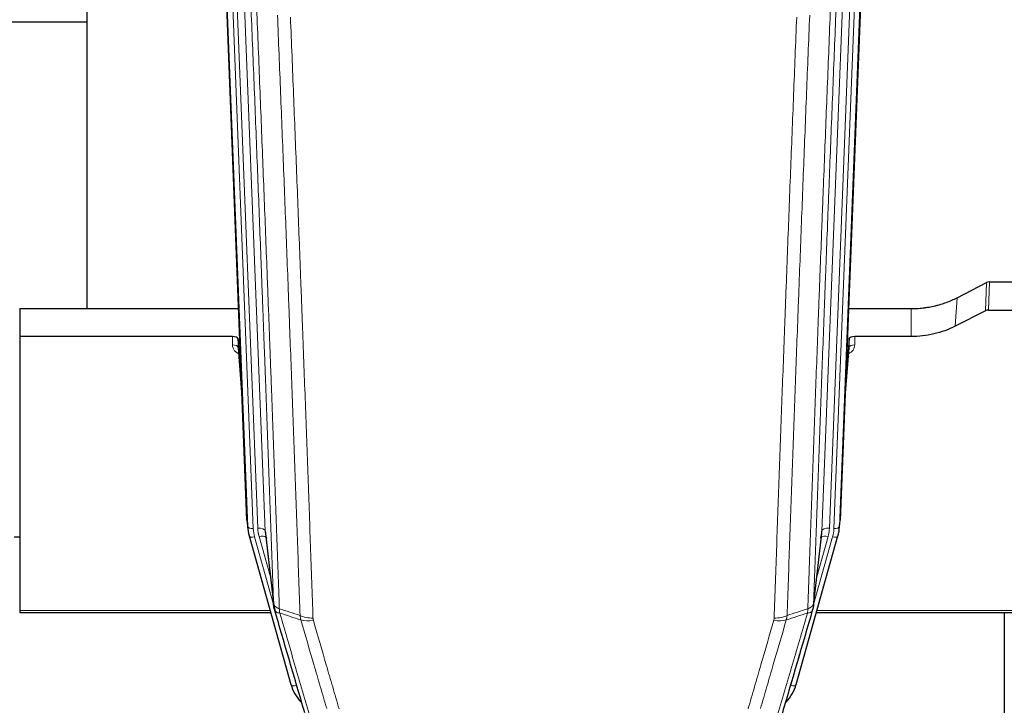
# Model space of a CAD drawing. Header units: inches. Extents: x 0 to 23760, y -13 to 16800.
# Tile 70 of 256: x 7173 to 7696, y 4938 to 5302. Entities that reach past the tile are written whole.
import ezdxf

# ---------------------------------------------------------------- set-up
doc = ezdxf.new("R2010")
doc.units = ezdxf.units.IN
doc.layers.add('1', color=7, linetype='Continuous', true_color=0xffffff)
doc.layers.add('254', color=7, linetype='Continuous', true_color=0xffffff)

msp = doc.modelspace()

# ---------------------------------------------------------------- linework, layer by layer
at = {"layer": '1', "color": 2, "linetype": 'Continuous', "lineweight": 25}
for p, q in [((7208.661, 5374.945), (7208.661, 5148.145)), ((7621.523, 5369.052), (7608.405, 5035.851)), ((7293.597, 5035.851), (7281.024, 5355.214)), ((7208.598, 5300.18), (7136.589, 5300.18)), ((7670.437, 5153.946), (7686.115, 5161.974)), ((7687.614, 5162.33), (7730.001, 5162.33)), ((7173.001, 5148.138), (7289.175, 5148.138)), ((7173.001, 5148.138), (7173.001, 5133.329)), ((7612.827, 5148.138), (7646.001, 5148.138)), ((7685.545, 5146.988), (7669.38, 5138.814)), ((7687.044, 5147.34), (7730.001, 5147.34)), ((7285.904, 5133.329), (7173.001, 5133.329)), ((7173.001, 5133.329), (7173.001, 4987.86)), ((7288.903, 5132.078), (7288.892, 5127.501)), ((7290.725, 5108.796), (7288.903, 5132.078)), ((7613.1, 5132.078), (7611.277, 5108.796)), ((7613.11, 5127.501), (7613.1, 5132.078)), ((7646.001, 5133.329), (7616.098, 5133.329)), ((7288.898, 5127.322), (7291.106, 5099.123)), ((7610.896, 5099.123), (7613.104, 5127.322)), ((7293.719, 5034.266), (7294.092, 5031.008)), ((7607.91, 5031.008), (7608.283, 5034.266)), ((7294.755, 5027.641), (7294.774, 5027.545)), ((7294.774, 5027.545), (7316.948, 4948.659)), ((7303.394, 5028.865), (7307.809, 4990.346)), ((7585.055, 4948.659), (7607.228, 5027.545)), ((7594.193, 4990.346), (7598.608, 5028.865)), ((7607.228, 5027.545), (7607.247, 5027.641)), ((7173.001, 4987.86), (7173.001, 4986.829)), ((7173.001, 4986.829), (7306.22, 4986.829)), ((7595.781, 4986.829), (7730.001, 4986.829)), ((7695.501, 4986.829), (7695.501, 4924.247))]:
    msp.add_line(p, q, dxfattribs=at)
at = {"layer": '1', "color": 110, "linetype": 'Continuous', "lineweight": 13}
for p, q in [((7290.237, 5361.932), (7303.304, 5030.038)), ((7598.698, 5030.038), (7611.765, 5361.932)), ((7615.757, 5363.559), (7602.69, 5031.665)), ((7605.038, 5031.373), (7618.148, 5364.394)), ((7621.143, 5365.615), (7608.032, 5032.593)), ((7286.494, 5357.248), (7299.312, 5031.665)), ((7293.97, 5032.593), (7281.271, 5355.156)), ((7284.207, 5355.424), (7296.964, 5031.373)), ((7685.545, 5146.988), (7686.115, 5161.974)), ((7687.614, 5162.33), (7687.044, 5147.34)), ((7669.38, 5138.814), (7670.437, 5153.946)), ((7646.001, 5133.329), (7646.001, 5148.138)), ((7285.894, 5128.912), (7285.904, 5133.329)), ((7616.098, 5133.329), (7616.109, 5128.912)), ((7288.892, 5127.501), (7291.098, 5099.314)), ((7610.904, 5099.314), (7613.11, 5127.501)), ((7293.597, 5035.851), (7293.97, 5032.593)), ((7608.032, 5032.593), (7608.405, 5035.851)), ((7297.662, 5026.971), (7307.734, 4991.137)), ((7306.035, 5005.826), (7300.009, 5027.264)), ((7303.304, 5030.038), (7307.68, 4991.858)), ((7594.268, 4991.137), (7604.34, 5026.971)), ((7594.322, 4991.858), (7598.698, 5030.038)), ((7595.967, 5005.826), (7601.993, 5027.264)), ((7173.001, 4987.86), (7305.933, 4987.86)), ((7596.069, 4987.86), (7730.001, 4987.86)), ((7315.11, 4964.897), (7319.836, 4948.085)), ((7582.166, 4948.085), (7586.892, 4964.897))]:
    msp.add_line(p, q, dxfattribs=at)
at = {"layer": '1', "color": 2, "linetype": 'Continuous', "lineweight": 25}
for centre, major_axis, ratio, start_param, end_param in [((7687.616, 5159.668), (3, -0.007), 0.8874311, 1.5734878, 2.096692), ((7687.047, 5144.711), (3, -0.011), 0.8761328, 1.5751062, 2.0983104), ((7285.904, 5132.035), (3, 0), 0.4313147, 0.033781, 1.5709509), ((7616.098, 5132.035), (-3, 0), 0.4313147, 4.7122344, 6.2494043), ((7320.983, 5033.508), (-27.027, -0.37), 0.8864308, 0.02276, 0.2319114), ((7581.02, 5033.508), (27.027, -0.37), 0.8864308, 6.0512739, 6.2604253), ((7323.33, 5030.568), (20.035, -0.399), 0.8846078, 3.1939931, 3.4031446), ((7578.672, 5030.568), (-20.035, -0.399), 0.8846078, 2.8800407, 3.0891922), ((7343.142, 4954.672), (-27.014, -0.465), 0.8900028, 0.2292736, 0.673414), ((7558.86, 4954.672), (27.014, -0.465), 0.8900028, 5.6097713, 6.0539117)]:
    msp.add_ellipse(centre, major_axis=major_axis, ratio=ratio, start_param=start_param, end_param=end_param, dxfattribs=at)
at = {"layer": '1', "color": 110, "linetype": 'Continuous', "lineweight": 13}
for centre, major_axis, ratio, start_param, end_param in [((7291.897, 5128.912), (-6.003, -0.046), 0.8757409, 6.2743462, 7.5486547), ((7285.894, 5127.458), (-3, 0.007), 0.4848086, 3.1763596, 4.7135294), ((7610.105, 5128.912), (6.003, -0.046), 0.8757409, 5.1963204, 6.2920244), ((7616.109, 5127.458), (-3, -0.007), 0.4848086, 4.7112485, 6.2484184), ((7296.964, 5032.758), (2.998, 0.118), 0.4614673, 3.175787, 4.6942235), ((7605.038, 5032.758), (2.998, -0.118), 0.4614673, 4.7305545, 6.248991), ((7297.662, 5028.357), (2.888, 0.812), 0.4480327, 3.1416079, 4.5871119), ((7320.983, 5032.123), (-24.033, -0.038), 0.8858289, 0.0334668, 0.2426182), ((7299.312, 5029.818), (3.997, 0.157), 0.4614673, 0.0341943, 1.5526308), ((7323.33, 5032.415), (-24.033, -0.038), 0.8858289, 0.0334668, 0.2426182), ((7300.009, 5025.417), (3.851, 1.082), 0.4480327, 0.2500116, 1.4455193), ((7601.993, 5025.417), (3.851, -1.082), 0.4480327, 1.6960734, 2.8915811), ((7602.69, 5029.818), (3.997, -0.157), 0.4614673, 1.5889619, 3.1073983), ((7578.672, 5032.415), (24.033, -0.038), 0.8858289, 6.0405671, 6.2497185), ((7581.02, 5032.123), (24.033, -0.038), 0.8858289, 6.0405671, 6.2497185), ((7604.34, 5028.357), (2.888, -0.812), 0.4480327, 4.837666, 6.2831701), ((7328.634, 4989.508), (-9.994, -0.345), 0.559112, 0.7940626, 1.551472), ((7573.368, 4989.508), (-9.994, 0.345), 0.559112, 1.5901207, 2.34753), ((7328.822, 4988.335), (-9.604, -2.788), 0.5442898, 0.6684637, 1.414101), ((7573.181, 4988.335), (-9.604, 2.788), 0.5442898, 1.7274916, 2.473129), ((7319.836, 4949.47), (2.888, 0.812), 0.4480327, 3.1416079, 4.5871119), ((7582.166, 4949.47), (2.888, -0.812), 0.4480327, 4.837666, 6.2831701)]:
    msp.add_ellipse(centre, major_axis=major_axis, ratio=ratio, start_param=start_param, end_param=end_param, dxfattribs=at)
for points, knots in [([(7307.68, 4991.858), (7307.236, 5004.705), (7306.33, 5030.556), (7304.923, 5069.8), (7303.953, 5096.274), (7303.398, 5111.253), (7303.336, 5112.919), (7303.213, 5116.252), (7303.027, 5121.256), (7302.59, 5132.955), (7302.211, 5143.023), (7301.893, 5151.437), (7301.83, 5153.121), (7301.702, 5156.491), (7301.51, 5161.548), (7301.06, 5173.372), (7300.67, 5183.545), (7299.884, 5203.94), (7298.82, 5231.267), (7297.179, 5272.662), (7296.055, 5300.526), (7295.485, 5314.526)], [0, 0, 0, 0, 0.125, 0.25, 0.375, 0.375, 0.390625, 0.390625, 0.40625, 0.4375, 0.5, 0.5, 0.515625, 0.515625, 0.53125, 0.5625, 0.625, 0.625, 0.75, 0.875, 1, 1, 1, 1]), ([(7606.517, 5314.526), (7605.947, 5300.526), (7604.823, 5272.659), (7603.728, 5245.055), (7602.919, 5224.451), (7602.517, 5214.174), (7602.054, 5202.227), (7601.856, 5197.116), (7601.724, 5193.711), (7601.659, 5192.01), (7601.331, 5183.508), (7600.941, 5173.332), (7600.49, 5161.506), (7600.299, 5156.448), (7600.171, 5153.078), (7600.107, 5151.394), (7599.535, 5136.25), (7598.533, 5109.482), (7597.079, 5069.788), (7595.672, 5030.554), (7594.767, 5004.705), (7594.322, 4991.858)], [0, 0, 0, 0, 0.125, 0.25, 0.25, 0.3125, 0.34375, 0.359375, 0.359375, 0.375, 0.375, 0.4375, 0.46875, 0.484375, 0.484375, 0.5, 0.5, 0.625, 0.75, 0.875, 1, 1, 1, 1]), ([(7298.541, 5312.746), (7299.112, 5298.693), (7300.24, 5270.722), (7301.885, 5229.17), (7302.951, 5201.739), (7303.74, 5181.266), (7304.131, 5171.055), (7304.582, 5159.187), (7304.775, 5154.11), (7304.903, 5150.727), (7304.967, 5149.037), (7305.286, 5140.591), (7305.665, 5130.484), (7306.103, 5118.741), (7306.29, 5113.718), (7306.414, 5110.372), (7306.476, 5108.7), (7307.032, 5093.664), (7308.005, 5067.089), (7309.415, 5027.695), (7310.324, 5001.746), (7310.77, 4988.849)], [0, 0, 0, 0, 0.125, 0.25, 0.375, 0.375, 0.4375, 0.46875, 0.484375, 0.484375, 0.5, 0.5, 0.5625, 0.59375, 0.609375, 0.609375, 0.625, 0.625, 0.75, 0.875, 1, 1, 1, 1]), ([(7591.232, 4988.849), (7591.288, 4990.461), (7591.344, 4992.075), (7591.456, 4995.304), (7591.625, 5000.151), (7592.02, 5011.486), (7592.364, 5021.246), (7593.057, 5040.822), (7593.997, 5067.078), (7595.456, 5106.923), (7596.46, 5133.794), (7597.034, 5148.995), (7597.098, 5150.685), (7597.226, 5154.068), (7597.418, 5159.145), (7597.87, 5171.016), (7598.261, 5181.231), (7598.59, 5189.765), (7598.656, 5191.473), (7598.788, 5194.891), (7598.986, 5200.021), (7599.451, 5212.013), (7599.854, 5222.329), (7600.665, 5243.011), (7601.763, 5270.719), (7602.89, 5298.693), (7603.462, 5312.746)], [0, 0, 0, 0, 0.015625, 0.015625, 0.03125, 0.0625, 0.125, 0.125, 0.25, 0.375, 0.5, 0.5, 0.515625, 0.515625, 0.53125, 0.5625, 0.625, 0.625, 0.640625, 0.640625, 0.65625, 0.6875, 0.75, 0.75, 0.875, 1, 1, 1, 1]), ([(7321.767, 4985.281), (7321.328, 4997.978), (7320.437, 5023.523), (7319.515, 5049.37), (7318.812, 5068.868), (7318.576, 5075.387), (7318.099, 5088.461), (7317.859, 5095.017), (7317.133, 5114.741), (7316.641, 5127.961), (7316.017, 5144.575), (7315.891, 5147.902), (7315.64, 5154.564), (7315.261, 5164.569), (7314.878, 5174.611), (7314.106, 5194.744), (7313.062, 5221.718), (7311.453, 5262.57), (7310.351, 5290.065), (7309.792, 5303.878)], [0, 0, 0, 0, 0.125, 0.25, 0.25, 0.3125, 0.3125, 0.375, 0.375, 0.5, 0.5, 0.53125, 0.53125, 0.5625, 0.625, 0.625, 0.75, 0.875, 1, 1, 1, 1]), ([(7592.21, 5303.878), (7591.652, 5290.065), (7590.55, 5262.57), (7588.94, 5221.718), (7587.896, 5194.744), (7587.124, 5174.611), (7586.741, 5164.569), (7586.363, 5154.564), (7586.111, 5147.902), (7585.986, 5144.575), (7585.361, 5127.961), (7584.869, 5114.741), (7584.143, 5095.017), (7583.903, 5088.461), (7583.427, 5075.387), (7583.19, 5068.868), (7582.487, 5049.37), (7581.565, 5023.523), (7580.674, 4997.978), (7580.236, 4985.281)], [0, 0, 0, 0, 0.125, 0.25, 0.375, 0.375, 0.4375, 0.46875, 0.46875, 0.5, 0.5, 0.625, 0.625, 0.6875, 0.6875, 0.75, 0.75, 0.875, 1, 1, 1, 1]), ([(7316.676, 5302.918), (7317.233, 5289.087), (7318.334, 5261.557), (7319.941, 5220.653), (7320.984, 5193.645), (7321.754, 5173.486), (7322.137, 5163.432), (7322.515, 5153.414), (7322.766, 5146.743), (7322.892, 5143.412), (7323.515, 5126.777), (7324.006, 5113.539), (7324.732, 5093.79), (7324.972, 5087.226), (7325.447, 5074.135), (7325.683, 5067.609), (7326.385, 5048.086), (7327.306, 5022.206), (7328.196, 4996.628), (7328.634, 4983.915)], [0, 0, 0, 0, 0.125, 0.25, 0.375, 0.375, 0.4375, 0.46875, 0.46875, 0.5, 0.5, 0.625, 0.625, 0.6875, 0.6875, 0.75, 0.75, 0.875, 1, 1, 1, 1]), ([(7573.368, 4983.915), (7573.806, 4996.628), (7574.696, 5022.206), (7575.617, 5048.086), (7576.319, 5067.609), (7576.555, 5074.135), (7577.031, 5087.226), (7577.27, 5093.79), (7577.996, 5113.539), (7578.487, 5126.777), (7579.111, 5143.412), (7579.236, 5146.743), (7579.487, 5153.414), (7579.865, 5163.432), (7580.248, 5173.486), (7581.018, 5193.645), (7582.061, 5220.653), (7583.668, 5261.557), (7584.769, 5289.087), (7585.326, 5302.918)], [0, 0, 0, 0, 0.125, 0.25, 0.25, 0.3125, 0.3125, 0.375, 0.375, 0.5, 0.5, 0.53125, 0.53125, 0.5625, 0.625, 0.625, 0.75, 0.875, 1, 1, 1, 1]), ([(7307.68, 4991.858), (7307.681, 4991.85), (7307.683, 4991.834), (7307.686, 4991.81), (7307.689, 4991.787), (7307.693, 4991.763), (7307.697, 4991.739), (7307.701, 4991.716), (7307.705, 4991.692), (7307.71, 4991.669), (7307.715, 4991.645), (7307.72, 4991.621), (7307.725, 4991.598), (7307.731, 4991.574), (7307.737, 4991.551), (7307.743, 4991.527), (7307.749, 4991.504), (7307.756, 4991.48), (7307.762, 4991.457), (7307.77, 4991.434), (7307.777, 4991.41), (7307.785, 4991.387), (7307.792, 4991.364), (7307.801, 4991.34), (7307.809, 4991.317), (7307.818, 4991.294), (7307.826, 4991.27), (7307.836, 4991.247), (7307.845, 4991.224), (7307.855, 4991.201), (7307.864, 4991.178), (7307.875, 4991.155), (7307.885, 4991.132), (7307.896, 4991.109), (7307.906, 4991.086), (7307.918, 4991.063), (7307.929, 4991.04), (7307.941, 4991.017), (7307.952, 4990.994), (7307.965, 4990.971), (7307.977, 4990.949), (7307.989, 4990.926), (7308.002, 4990.903), (7308.015, 4990.881), (7308.029, 4990.858), (7308.042, 4990.836), (7308.056, 4990.813), (7308.07, 4990.791), (7308.085, 4990.768), (7308.099, 4990.746), (7308.114, 4990.723), (7308.129, 4990.701), (7308.144, 4990.679), (7308.16, 4990.657), (7308.176, 4990.635), (7308.192, 4990.612), (7308.208, 4990.59), (7308.225, 4990.568), (7308.241, 4990.546), (7308.258, 4990.525), (7308.276, 4990.503), (7308.293, 4990.481), (7308.311, 4990.459), (7308.329, 4990.437), (7308.347, 4990.416), (7308.365, 4990.394), (7308.384, 4990.373), (7308.403, 4990.351), (7308.422, 4990.33), (7308.441, 4990.308), (7308.461, 4990.287), (7308.481, 4990.266), (7308.501, 4990.245), (7308.521, 4990.224), (7308.542, 4990.203), (7308.563, 4990.182), (7308.59, 4990.154), (7308.623, 4990.121), (7308.664, 4990.083), (7308.706, 4990.044), (7308.748, 4990.006), (7308.792, 4989.968), (7308.836, 4989.93), (7308.88, 4989.893), (7308.926, 4989.856), (7308.972, 4989.819), (7309.019, 4989.783), (7309.067, 4989.746), (7309.116, 4989.711), (7309.165, 4989.675), (7309.216, 4989.64), (7309.267, 4989.605), (7309.318, 4989.57), (7309.371, 4989.536), (7309.424, 4989.502), (7309.478, 4989.469), (7309.532, 4989.436), (7309.588, 4989.403), (7309.644, 4989.37), (7309.701, 4989.338), (7309.758, 4989.306), (7309.816, 4989.275), (7309.875, 4989.244), (7309.935, 4989.213), (7309.995, 4989.183), (7310.056, 4989.153), (7310.118, 4989.123), (7310.18, 4989.094), (7310.243, 4989.065), (7310.306, 4989.037), (7310.371, 4989.009), (7310.436, 4988.981), (7310.501, 4988.954), (7310.567, 4988.927), (7310.634, 4988.901), (7310.702, 4988.875), (7310.747, 4988.858), (7310.77, 4988.849)], [0, 0, 0, 0, 0.0066687, 0.0133374, 0.0200061, 0.0266746, 0.0333432, 0.0400116, 0.0466801, 0.0533484, 0.0600168, 0.066685, 0.0733532, 0.0800214, 0.0866895, 0.0933575, 0.1000255, 0.1066935, 0.1133614, 0.1200292, 0.126697, 0.1333647, 0.1400324, 0.1467001, 0.1533676, 0.1600352, 0.1667026, 0.1733701, 0.1800374, 0.1867047, 0.193372, 0.2000392, 0.2067064, 0.2133735, 0.2200405, 0.2267075, 0.2333745, 0.2400414, 0.2467082, 0.253375, 0.2600418, 0.2667085, 0.2733751, 0.2800417, 0.2867082, 0.2933747, 0.3000412, 0.3067075, 0.3133739, 0.3200401, 0.3267064, 0.3333725, 0.3400387, 0.3467047, 0.3533708, 0.3600367, 0.3667026, 0.3733685, 0.3800343, 0.3867001, 0.3933658, 0.4000315, 0.4066971, 0.4133626, 0.4200281, 0.4266936, 0.433359, 0.4400243, 0.4466896, 0.4533549, 0.4600201, 0.4666852, 0.4733503, 0.4800154, 0.4866804, 0.4933453, 0.5000102, 0.5125098, 0.5250093, 0.5375088, 0.5500082, 0.5625077, 0.5750071, 0.5875066, 0.600006, 0.6125054, 0.6250049, 0.6375043, 0.6500037, 0.6625032, 0.6750026, 0.6875021, 0.7000016, 0.7125011, 0.7250006, 0.7375001, 0.7499997, 0.7624993, 0.7749989, 0.7874985, 0.7999982, 0.812498, 0.8249977, 0.8374975, 0.8499974, 0.8624973, 0.8749972, 0.8874972, 0.8999973, 0.9124974, 0.9249976, 0.9374978, 0.9499981, 0.9624985, 0.9749989, 0.9874994, 1, 1, 1, 1]), ([(7591.232, 4988.849), (7591.245, 4988.854), (7591.27, 4988.864), (7591.308, 4988.878), (7591.346, 4988.893), (7591.385, 4988.908), (7591.423, 4988.923), (7591.461, 4988.938), (7591.5, 4988.954), (7591.539, 4988.97), (7591.577, 4988.986), (7591.616, 4989.003), (7591.655, 4989.019), (7591.694, 4989.037), (7591.733, 4989.054), (7591.772, 4989.072), (7591.811, 4989.09), (7591.85, 4989.108), (7591.889, 4989.126), (7591.929, 4989.145), (7591.968, 4989.164), (7592.007, 4989.184), (7592.046, 4989.203), (7592.086, 4989.223), (7592.125, 4989.244), (7592.164, 4989.264), (7592.203, 4989.285), (7592.242, 4989.306), (7592.281, 4989.328), (7592.32, 4989.35), (7592.359, 4989.372), (7592.398, 4989.395), (7592.437, 4989.417), (7592.476, 4989.441), (7592.514, 4989.464), (7592.553, 4989.488), (7592.591, 4989.512), (7592.629, 4989.536), (7592.667, 4989.561), (7592.705, 4989.586), (7592.743, 4989.612), (7592.781, 4989.638), (7592.818, 4989.664), (7592.856, 4989.69), (7592.893, 4989.717), (7592.93, 4989.744), (7592.966, 4989.772), (7593.003, 4989.799), (7593.039, 4989.828), (7593.075, 4989.856), (7593.111, 4989.885), (7593.146, 4989.914), (7593.181, 4989.944), (7593.216, 4989.974), (7593.251, 4990.004), (7593.285, 4990.035), (7593.319, 4990.066), (7593.353, 4990.097), (7593.386, 4990.129), (7593.421, 4990.163), (7593.458, 4990.2), (7593.496, 4990.239), (7593.534, 4990.278), (7593.571, 4990.318), (7593.606, 4990.358), (7593.642, 4990.398), (7593.676, 4990.439), (7593.709, 4990.479), (7593.742, 4990.52), (7593.773, 4990.561), (7593.804, 4990.602), (7593.834, 4990.644), (7593.864, 4990.685), (7593.892, 4990.727), (7593.919, 4990.769), (7593.946, 4990.811), (7593.972, 4990.853), (7593.997, 4990.895), (7594.021, 4990.938), (7594.044, 4990.981), (7594.066, 4991.023), (7594.087, 4991.066), (7594.108, 4991.109), (7594.128, 4991.153), (7594.146, 4991.196), (7594.164, 4991.239), (7594.181, 4991.283), (7594.198, 4991.327), (7594.213, 4991.37), (7594.227, 4991.414), (7594.241, 4991.458), (7594.253, 4991.502), (7594.265, 4991.547), (7594.276, 4991.591), (7594.286, 4991.635), (7594.295, 4991.68), (7594.303, 4991.724), (7594.31, 4991.769), (7594.317, 4991.813), (7594.32, 4991.843), (7594.322, 4991.858)], [0, 0, 0, 0, 0.0069372, 0.0139334, 0.0209887, 0.028103, 0.0352764, 0.0425088, 0.0498003, 0.0571509, 0.0645605, 0.0720292, 0.0795569, 0.0871437, 0.0947896, 0.1024945, 0.1102584, 0.1180815, 0.1259636, 0.1339048, 0.141905, 0.1499643, 0.1580827, 0.1662601, 0.1744966, 0.1827922, 0.1911468, 0.1995605, 0.2080333, 0.2165651, 0.225156, 0.233806, 0.2425151, 0.2512832, 0.2601104, 0.2689967, 0.277942, 0.2869465, 0.29601, 0.3051325, 0.3143142, 0.3235549, 0.3328547, 0.3422136, 0.3516315, 0.3611085, 0.3706446, 0.3802398, 0.3898941, 0.3996074, 0.4093798, 0.4192113, 0.4291019, 0.4390515, 0.4490602, 0.459128, 0.4692549, 0.4794409, 0.4896859, 0.4999901, 0.5124905, 0.524991, 0.5374914, 0.5499918, 0.5624922, 0.5749926, 0.587493, 0.5999934, 0.6124937, 0.6249941, 0.6374944, 0.6499948, 0.6624951, 0.6749954, 0.6874957, 0.699996, 0.7124963, 0.7249966, 0.7374968, 0.7499971, 0.7624973, 0.7749976, 0.7874978, 0.799998, 0.8124982, 0.8249984, 0.8374986, 0.8499988, 0.8624989, 0.8749991, 0.8874992, 0.8999993, 0.9124995, 0.9249996, 0.9374997, 0.9499998, 0.9624998, 0.9749999, 0.9875, 1, 1, 1, 1]), ([(7308.237, 4988.407), (7308.258, 4988.161), (7308.336, 4987.93), (7308.599, 4987.51), (7308.785, 4987.322), (7309.256, 4987), (7309.542, 4986.866), (7310.2, 4986.663), (7310.573, 4986.593), (7310.982, 4986.559)], [0, 0, 0, 0, 0.25, 0.25, 0.5, 0.5, 0.75, 0.75, 1, 1, 1, 1]), ([(7310.982, 4986.559), (7310.907, 4986.931), (7310.864, 4987.303), (7310.806, 4988.061), (7310.791, 4988.448), (7310.77, 4988.849)], [0, 0, 0, 0, 0.5, 0.5, 1, 1, 1, 1]), ([(7310.982, 4986.559), (7313.804, 4976.865), (7316.62, 4967.218), (7320.833, 4952.815), (7322.236, 4948.025), (7325.038, 4938.47), (7326.438, 4933.703), (7327.836, 4928.949)], [0, 0, 0, 0, 0.5, 0.5, 0.75, 0.75, 1, 1, 1, 1]), ([(7574.167, 4928.949), (7575.564, 4933.703), (7576.964, 4938.47), (7579.766, 4948.025), (7581.169, 4952.815), (7585.383, 4967.218), (7588.198, 4976.865), (7591.02, 4986.559)], [0, 0, 0, 0, 0.25, 0.25, 0.5, 0.5, 1, 1, 1, 1]), ([(7591.232, 4988.849), (7591.212, 4988.448), (7591.196, 4988.061), (7591.138, 4987.303), (7591.095, 4986.931), (7591.02, 4986.559)], [0, 0, 0, 0, 0.5, 0.5, 1, 1, 1, 1]), ([(7591.02, 4986.559), (7591.429, 4986.593), (7591.802, 4986.663), (7592.46, 4986.866), (7592.746, 4987), (7593.217, 4987.322), (7593.403, 4987.51), (7593.667, 4987.93), (7593.744, 4988.161), (7593.766, 4988.407)], [0, 0, 0, 0, 0.25, 0.25, 0.5, 0.5, 0.75, 0.75, 1, 1, 1, 1]), ([(7335.903, 4935.911), (7334.767, 4939.797), (7333.631, 4943.691), (7331.356, 4951.493), (7330.217, 4955.402), (7326.797, 4967.152), (7324.513, 4975.015), (7322.225, 4982.908)], [0, 0, 0, 0, 0.25, 0.25, 0.5, 0.5, 1, 1, 1, 1]), ([(7328.822, 4982.737), (7328.766, 4982.931), (7328.722, 4983.126), (7328.66, 4983.518), (7328.641, 4983.716), (7328.634, 4983.915)], [0, 0, 0, 0, 0.5, 0.5, 1, 1, 1, 1]), ([(7328.822, 4982.737), (7331.107, 4974.832), (7333.388, 4966.957), (7336.804, 4955.188), (7337.941, 4951.273), (7340.214, 4943.458), (7341.349, 4939.559), (7342.483, 4935.666)], [0, 0, 0, 0, 0.5, 0.5, 0.75, 0.75, 1, 1, 1, 1]), ([(7559.519, 4935.666), (7560.653, 4939.559), (7561.789, 4943.458), (7564.061, 4951.273), (7565.198, 4955.188), (7568.614, 4966.957), (7570.895, 4974.832), (7573.181, 4982.737)], [0, 0, 0, 0, 0.25, 0.25, 0.5, 0.5, 1, 1, 1, 1]), ([(7579.777, 4982.908), (7577.489, 4975.015), (7575.205, 4967.152), (7571.785, 4955.402), (7570.647, 4951.493), (7568.371, 4943.691), (7567.235, 4939.797), (7566.099, 4935.911)], [0, 0, 0, 0, 0.5, 0.5, 0.75, 0.75, 1, 1, 1, 1]), ([(7573.368, 4983.915), (7573.361, 4983.716), (7573.342, 4983.518), (7573.28, 4983.126), (7573.237, 4982.931), (7573.181, 4982.737)], [0, 0, 0, 0, 0.5, 0.5, 1, 1, 1, 1])]:
    msp.add_open_spline(points, degree=3, knots=knots, dxfattribs=at)
at = {"layer": '1', "color": 2, "linetype": 'Continuous', "lineweight": 25}
for points, knots in [([(7646.001, 5148.138), (7647.071, 5148.138), (7649.206, 5148.201), (7651.332, 5148.387), (7652.657, 5148.542), (7652.922, 5148.575), (7653.451, 5148.645), (7654.243, 5148.755), (7655.031, 5148.882), (7656.601, 5149.16), (7657.641, 5149.375), (7658.803, 5149.652), (7658.932, 5149.683), (7659.19, 5149.746), (7659.576, 5149.843), (7660.471, 5150.077), (7661.231, 5150.295), (7662.742, 5150.75), (7664.729, 5151.415), (7666.663, 5152.192), (7668.57, 5153.026), (7669.51, 5153.471), (7670.437, 5153.946)], [0, 0, 0, 0, 0.125, 0.25, 0.25, 0.28125, 0.28125, 0.3125, 0.375, 0.375, 0.5, 0.5, 0.515625, 0.515625, 0.53125, 0.5625, 0.625, 0.625, 0.75, 0.875, 0.875, 1, 1, 1, 1]), ([(7669.38, 5138.814), (7665.847, 5137.028), (7662.045, 5135.649), (7654.162, 5133.799), (7650.082, 5133.329), (7646.001, 5133.329)], [0, 0, 0, 0, 0.5, 0.5, 1, 1, 1, 1]), ([(7308.237, 4988.407), (7308.232, 4988.424), (7308.221, 4988.459), (7308.206, 4988.511), (7308.191, 4988.565), (7308.176, 4988.619), (7308.161, 4988.675), (7308.145, 4988.732), (7308.13, 4988.79), (7308.114, 4988.849), (7308.099, 4988.909), (7308.084, 4988.97), (7308.068, 4989.033), (7308.053, 4989.096), (7308.038, 4989.161), (7308.022, 4989.227), (7308.007, 4989.294), (7307.992, 4989.362), (7307.977, 4989.432), (7307.963, 4989.502), (7307.948, 4989.574), (7307.934, 4989.647), (7307.919, 4989.72), (7307.905, 4989.796), (7307.891, 4989.872), (7307.878, 4989.949), (7307.865, 4990.028), (7307.844, 4990.154), (7307.818, 4990.324), (7307.789, 4990.53), (7307.766, 4990.723), (7307.746, 4990.9), (7307.731, 4991.062), (7307.718, 4991.209), (7307.708, 4991.342), (7307.7, 4991.459), (7307.694, 4991.561), (7307.689, 4991.647), (7307.686, 4991.719), (7307.683, 4991.775), (7307.682, 4991.816), (7307.681, 4991.842), (7307.68, 4991.854), (7307.68, 4991.858)], [0, 0, 0, 0, 0.0155037, 0.0313049, 0.0474035, 0.0637997, 0.0804935, 0.097485, 0.1147743, 0.1323613, 0.1502462, 0.1684289, 0.1869096, 0.2056883, 0.224765, 0.2441397, 0.2638126, 0.2837835, 0.3040527, 0.32462, 0.3454856, 0.3666494, 0.3881116, 0.409872, 0.4319308, 0.454288, 0.4769435, 0.4998975, 0.5635611, 0.6228928, 0.6778927, 0.7285606, 0.7748966, 0.8169007, 0.8545729, 0.8879131, 0.9169214, 0.9415977, 0.9619421, 0.9779545, 0.989635, 0.9969835, 1, 1, 1, 1]), ([(7594.322, 4991.858), (7594.321, 4991.847), (7594.32, 4991.807), (7594.317, 4991.721), (7594.31, 4991.582), (7594.298, 4991.389), (7594.279, 4991.143), (7594.251, 4990.844), (7594.209, 4990.492), (7594.165, 4990.192), (7594.127, 4989.961), (7594.101, 4989.818), (7594.075, 4989.679), (7594.048, 4989.544), (7594.021, 4989.413), (7593.993, 4989.285), (7593.965, 4989.162), (7593.936, 4989.043), (7593.908, 4988.927), (7593.879, 4988.816), (7593.851, 4988.708), (7593.822, 4988.604), (7593.794, 4988.504), (7593.775, 4988.439), (7593.766, 4988.407)], [0, 0, 0, 0, 0.0092499, 0.0337179, 0.073404, 0.128308, 0.1984299, 0.2837694, 0.3843264, 0.5001005, 0.5424888, 0.5838484, 0.6241794, 0.6634821, 0.7017567, 0.7390032, 0.7752221, 0.8104134, 0.8445775, 0.8777146, 0.909825, 0.9409091, 0.9709673, 1, 1, 1, 1]), ([(7324.279, 4933.638), (7322.948, 4938.16), (7321.616, 4942.693), (7318.948, 4951.78), (7317.613, 4956.334), (7313.602, 4970.026), (7310.922, 4979.196), (7308.237, 4988.407)], [0, 0, 0, 0, 0.25, 0.25, 0.5, 0.5, 1, 1, 1, 1]), ([(7593.766, 4988.407), (7591.08, 4979.196), (7588.4, 4970.026), (7584.389, 4956.334), (7583.054, 4951.78), (7580.386, 4942.693), (7579.054, 4938.16), (7577.723, 4933.638)], [0, 0, 0, 0, 0.5, 0.5, 0.75, 0.75, 1, 1, 1, 1])]:
    msp.add_open_spline(points, degree=3, knots=knots, dxfattribs=at)
msp.add_open_spline([(7307.804, 4990.427), (7308.554, 4987.596)], degree=1, dxfattribs=at)
at = {"layer": '1', "color": 110, "linetype": 'Continuous', "lineweight": 13}
for points in [[(7310.77, 4988.849), (7314.435, 4987.662), (7318.1, 4986.472), (7321.767, 4985.281)], [(7322.225, 4982.908), (7318.477, 4984.127), (7314.729, 4985.344), (7310.982, 4986.559)], [(7322.225, 4982.908), (7322.113, 4983.292), (7321.924, 4984.071), (7321.807, 4984.874), (7321.767, 4985.281)], [(7591.02, 4986.559), (7587.273, 4985.344), (7583.525, 4984.127), (7579.777, 4982.908)], [(7580.236, 4985.281), (7580.195, 4984.874), (7580.078, 4984.071), (7579.889, 4983.292), (7579.777, 4982.908)], [(7580.236, 4985.281), (7583.902, 4986.472), (7587.567, 4987.662), (7591.232, 4988.849)]]:
    msp.add_open_spline(points, degree=3, dxfattribs=at)
at = {"layer": '254', "color": 2, "linetype": 'Continuous', "lineweight": 25}
msp.add_line((7173.005, 5026.869), (7170.007, 5026.869), dxfattribs=at)

doc.saveas('drawing.dxf')
